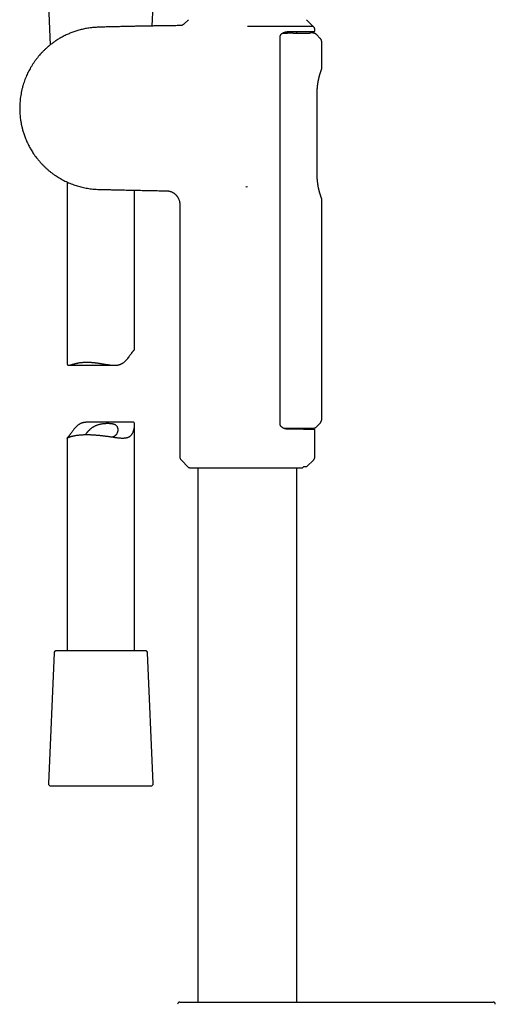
# Model space of a CAD drawing. Header units: millimetres. Extents: x 8 to 771, y 12 to 1627.
# Tile 44 of 93: x 88 to 193, y 1044 to 1263. Entities that reach past the tile are written whole.
import ezdxf

# ---------------------------------------------------------------- set-up
doc = ezdxf.new("R2010")
doc.units = ezdxf.units.MM

msp = doc.modelspace()

# ---------------------------------------------------------------- linework, layer by layer
at = {"color": 7, "linetype": 'Continuous', "lineweight": 30}
for p, q in [((94.14, 1266.18), (94.52, 1257.36)), ((117.17, 1261.55), (117.37, 1266.1)), ((125.16, 1262.96), (124.14, 1261.93)), ((152.85, 1261.46), (151.35, 1262.96)), ((138.26, 1261.42), (138.25, 1261.45)), ((153.25, 1260.55), (153.25, 1260.65)), ((145.55, 1173.11), (145.55, 1259.29)), ((146.11, 1260), (146.69, 1260)), ((146.69, 1260), (147.15, 1259.99)), ((149.2, 1260), (149.2, 1260.32)), ((152.76, 1260), (152.25, 1260.01)), ((154.41, 1258.81), (153.6, 1259.64)), ((154.75, 1252.17), (154.75, 1257.97)), ((153.74, 1228.42), (153.74, 1246.84)), ((98.25, 1226.94), (98.25, 1186.82)), ((137.96, 1225.9), (137.93, 1225.94)), ((137.96, 1225.9), (138.25, 1225.95)), ((113.25, 1189.77), (113.25, 1225.12)), ((123.25, 1222), (123.25, 1166.01)), ((154.75, 1174.32), (154.75, 1223.08)), ((98.6, 1186.28), (108.79, 1186.28)), ((112.9, 1173.63), (102.72, 1173.63)), ((153.55, 1172.61), (154.4, 1173.47)), ((113.25, 1122.95), (113.25, 1173.08)), ((149.15, 1172.32), (149.15, 1172.08)), ((150.74, 1172.32), (150.74, 1172.06)), ((151.05, 1172.06), (151.05, 1172.32)), ((153.25, 1166.01), (153.25, 1171.84)), ((98.25, 1170.13), (98.25, 1122.95)), ((123.55, 1165.31), (125.23, 1163.62)), ((151.45, 1163.8), (152.96, 1165.31)), ((125.44, 1163.54), (150.34, 1163.54)), ((127.3, 1163.54), (127.3, 1045)), ((149.2, 1045), (149.2, 1163.54)), ((150.56, 1163.62), (150.75, 1163.8)), ((150.75, 1163.8), (151.45, 1163.8)), ((101.7, 1122.95), (95.88, 1122.95)), ((115.62, 1122.95), (101.7, 1122.95)), ((95.38, 1122.47), (94.13, 1093.47)), ((117.38, 1093.47), (116.12, 1122.47)), ((94.63, 1092.95), (116.88, 1092.95))]:
    msp.add_line(p, q, dxfattribs=at)
for centre, radius, start, end in [((124.25, 1166.01), 1, 180, 225), ((152.25, 1166.01), 1, 315, 0), ((125.44, 1163.84), 0.3, 225, 270), ((95.88, 1122.45), 0.5, 90, 177.5187), ((115.62, 1122.45), 0.5, 2.4813, 90), ((94.63, 1093.45), 0.5, 177.5187, 270), ((116.88, 1093.45), 0.5, 270, 2.4813), ((123.26, 1044.5), 0.5, 90, 181), ((192.75, 1044.5), 0.5, 359, 90)]:
    msp.add_arc(centre, radius, start, end, dxfattribs=at)
for points, knots in [([(123.44, 1261.64), (123.19, 1261.64), (122.56, 1261.63), (121.57, 1261.62), (120.44, 1261.6), (119.29, 1261.59), (118.12, 1261.57), (116.98, 1261.55), (115.86, 1261.53), (114.77, 1261.51), (113.71, 1261.49), (112.67, 1261.47), (111.65, 1261.44), (110.66, 1261.42), (109.68, 1261.4), (108.73, 1261.38), (107.81, 1261.36), (107.01, 1261.34), (106.33, 1261.33), (105.77, 1261.31), (105.23, 1261.29), (104.69, 1261.26), (104.17, 1261.23), (103.64, 1261.18), (103.12, 1261.11), (102.6, 1261.03), (102.1, 1260.93), (101.61, 1260.82), (101.14, 1260.7), (100.68, 1260.57), (100.23, 1260.43), (99.78, 1260.28), (99.33, 1260.11), (98.9, 1259.94), (98.49, 1259.77), (98.06, 1259.57), (97.62, 1259.36), (97.17, 1259.12), (96.74, 1258.88), (96.34, 1258.65), (95.97, 1258.41), (95.62, 1258.18), (95.3, 1257.96), (95, 1257.74), (94.64, 1257.47), (94.22, 1257.13), (93.74, 1256.71), (93.26, 1256.26), (92.78, 1255.78), (92.34, 1255.31), (91.94, 1254.84), (91.57, 1254.38), (91.2, 1253.9), (90.85, 1253.4), (90.51, 1252.87), (90.19, 1252.35), (89.9, 1251.84), (89.64, 1251.33), (89.39, 1250.81), (89.15, 1250.26), (88.92, 1249.7), (88.72, 1249.12), (88.52, 1248.51), (88.34, 1247.86), (88.18, 1247.18), (88.04, 1246.5), (87.93, 1245.83), (87.85, 1245.17), (87.79, 1244.51), (87.76, 1243.86), (87.75, 1243.23), (87.76, 1242.61), (87.8, 1242.01), (87.85, 1241.42), (87.91, 1240.91), (87.98, 1240.47), (88.04, 1240.11), (88.11, 1239.75), (88.18, 1239.4), (88.27, 1239.04), (88.36, 1238.67), (88.46, 1238.29), (88.59, 1237.89), (88.72, 1237.46), (88.88, 1237.02), (89.06, 1236.56), (89.26, 1236.08), (89.48, 1235.59), (89.72, 1235.12), (89.95, 1234.68), (90.18, 1234.27), (90.43, 1233.86), (90.7, 1233.43), (90.99, 1233), (91.31, 1232.55), (91.67, 1232.1), (92.04, 1231.64), (92.44, 1231.18), (92.87, 1230.73), (93.31, 1230.29), (93.77, 1229.86), (94.25, 1229.45), (94.75, 1229.05), (95.27, 1228.66), (95.79, 1228.3), (96.29, 1227.98), (96.78, 1227.7), (97.28, 1227.42), (97.8, 1227.15), (98.34, 1226.9), (98.89, 1226.66), (99.45, 1226.44), (99.99, 1226.25), (100.52, 1226.08), (101.07, 1225.92), (101.63, 1225.77), (102.21, 1225.65), (102.8, 1225.54), (103.4, 1225.45), (104.04, 1225.38), (104.72, 1225.33), (105.44, 1225.3), (106.17, 1225.28), (106.91, 1225.26), (107.73, 1225.25), (108.65, 1225.23), (109.65, 1225.2), (110.79, 1225.18), (112.07, 1225.15), (113.47, 1225.12), (114.91, 1225.09), (116.36, 1225.06), (117.84, 1225.03), (119.16, 1225.01), (119.98, 1225), (120.3, 1225)], [0, 0, 0, 0, 0.0086037, 0.0211343, 0.0334383, 0.0468989, 0.0600695, 0.0729472, 0.0855294, 0.097814, 0.1097996, 0.1214865, 0.1328769, 0.1441725, 0.155166, 0.1658602, 0.1762577, 0.1863582, 0.1928062, 0.1991202, 0.205298, 0.2113373, 0.2172326, 0.2229809, 0.2290873, 0.2350299, 0.2408148, 0.2464461, 0.2519272, 0.2572607, 0.2624494, 0.2679924, 0.2733657, 0.278572, 0.2836137, 0.288493, 0.2944714, 0.3001942, 0.3056649, 0.3108871, 0.3158641, 0.3205165, 0.3249381, 0.3291317, 0.3330998, 0.3401696, 0.3474031, 0.354799, 0.3623552, 0.3700691, 0.3766167, 0.3832778, 0.3900594, 0.3969699, 0.4040188, 0.411217, 0.4175151, 0.4239417, 0.4305078, 0.4372259, 0.4441056, 0.4510092, 0.457869, 0.4658205, 0.4737006, 0.4814897, 0.4891711, 0.4967306, 0.5041562, 0.5114382, 0.5185695, 0.525544, 0.5323562, 0.5390012, 0.5454744, 0.549726, 0.5538973, 0.5579873, 0.5619956, 0.5660762, 0.5703292, 0.5748258, 0.5795659, 0.5845499, 0.589875, 0.595453, 0.601284, 0.6073684, 0.6137064, 0.6188645, 0.6241796, 0.6296516, 0.6352804, 0.641066, 0.6473732, 0.6538561, 0.6605142, 0.6673469, 0.6743536, 0.6815337, 0.6884618, 0.6955429, 0.7027767, 0.710163, 0.7177021, 0.723937, 0.7302806, 0.7367387, 0.743317, 0.7500214, 0.7568556, 0.7638213, 0.7700259, 0.7763346, 0.7827498, 0.7892742, 0.7959112, 0.8026646, 0.8095387, 0.8165243, 0.8244911, 0.832581, 0.8407912, 0.8491142, 0.8575404, 0.8687227, 0.8800667, 0.8915655, 0.9071942, 0.9230712, 0.9391999, 0.9555888, 0.972248, 0.9891889, 1, 1, 1, 1]), ([(124.14, 1261.93), (124.11, 1261.91), (124.05, 1261.85), (123.94, 1261.78), (123.82, 1261.72), (123.7, 1261.68), (123.57, 1261.65), (123.49, 1261.64), (123.44, 1261.64)], [0, 0, 0, 0, 0.1643488, 0.331465, 0.5, 0.668535, 0.8356512, 1, 1, 1, 1]), ([(152.85, 1261.45), (152.85, 1261.45), (152.85, 1261.45), (152.83, 1261.45), (152.78, 1261.45), (152.71, 1261.45), (152.61, 1261.45), (152.49, 1261.45), (152.33, 1261.46), (152.16, 1261.46), (151.95, 1261.46), (151.73, 1261.46), (151.49, 1261.46), (151.22, 1261.45), (150.93, 1261.45), (150.61, 1261.45), (150.27, 1261.45), (149.9, 1261.45), (149.52, 1261.45), (149.12, 1261.46), (148.71, 1261.46), (148.28, 1261.46), (147.83, 1261.45), (147.38, 1261.45), (146.91, 1261.45), (146.42, 1261.45), (145.91, 1261.45), (145.39, 1261.45), (144.86, 1261.45), (144.31, 1261.45), (143.75, 1261.45), (143.18, 1261.45), (142.61, 1261.45), (142.03, 1261.45), (141.44, 1261.44), (140.84, 1261.44), (140.24, 1261.44), (139.62, 1261.45), (139.09, 1261.45), (138.63, 1261.45), (138.38, 1261.45), (138.25, 1261.45)], [0, 0, 0, 0, 0.009877, 0.036225, 0.062618, 0.089149, 0.115726, 0.142835, 0.169992, 0.1973, 0.224659, 0.250982, 0.27735, 0.303849, 0.330394, 0.357469, 0.384597, 0.411881, 0.439218, 0.465428, 0.491724, 0.518062, 0.544484, 0.570262, 0.596083, 0.622247, 0.648411, 0.674767, 0.701123, 0.727832, 0.754585, 0.780688, 0.80683, 0.833309, 0.859787, 0.886466, 0.913146, 0.940203, 0.967312, 0.983651, 1, 1, 1, 1]), ([(153.25, 1260.65), (153.25, 1260.69), (153.25, 1260.76), (153.23, 1260.87), (153.2, 1260.98), (153.15, 1261.09), (153.1, 1261.2), (153.02, 1261.29), (152.94, 1261.38), (152.87, 1261.43), (152.84, 1261.46)], [0, 0, 0, 0, 0.1141356, 0.2327133, 0.355219, 0.4810011, 0.6092818, 0.7391806, 0.8697468, 1, 1, 1, 1]), ([(153.05, 1260.35), (153.08, 1260.36), (153.12, 1260.36), (153.16, 1260.39), (153.2, 1260.41), (153.22, 1260.44), (153.25, 1260.49), (153.25, 1260.53), (153.25, 1260.55)], [0, 0, 0, 0, 0.239145, 0.367949, 0.499551, 0.631219, 0.760216, 1, 1, 1, 1]), ([(145.55, 1259.29), (145.55, 1259.32), (145.56, 1259.39), (145.59, 1259.48), (145.63, 1259.56), (145.68, 1259.63), (145.73, 1259.7), (145.79, 1259.76), (145.86, 1259.83), (145.95, 1259.9), (146.06, 1259.97), (146.16, 1260.03), (146.26, 1260.08), (146.34, 1260.12), (146.41, 1260.15), (146.47, 1260.17), (146.54, 1260.2), (146.61, 1260.22), (146.7, 1260.24), (146.81, 1260.27), (146.94, 1260.29), (147.07, 1260.3), (147.16, 1260.3), (147.21, 1260.31)], [0, 0, 0, 0, 0.042933, 0.083686, 0.12193, 0.157436, 0.200592, 0.238374, 0.276007, 0.335649, 0.396752, 0.457663, 0.513112, 0.550619, 0.587432, 0.624161, 0.659208, 0.694836, 0.737405, 0.796858, 0.863349, 0.931151, 1, 1, 1, 1]), ([(147.18, 1260.3), (147.36, 1260.3), (147.72, 1260.31), (148.22, 1260.31), (148.71, 1260.32), (149.18, 1260.32), (149.6, 1260.32), (149.98, 1260.33), (150.33, 1260.33), (150.65, 1260.33), (150.96, 1260.34), (151.24, 1260.34), (151.51, 1260.34), (151.76, 1260.34), (151.98, 1260.34), (152.19, 1260.35), (152.37, 1260.35), (152.54, 1260.35), (152.68, 1260.35), (152.79, 1260.35), (152.89, 1260.35), (152.96, 1260.35), (153.02, 1260.35), (153.05, 1260.35), (153.05, 1260.35), (153.06, 1260.35)], [0, 0, 0, 0, 0.049434, 0.098711, 0.147933, 0.197203, 0.246625, 0.288972, 0.331187, 0.373332, 0.415473, 0.457675, 0.500001, 0.542348, 0.584562, 0.626708, 0.668849, 0.71105, 0.753376, 0.79459, 0.835681, 0.876708, 0.917731, 0.95881, 1, 1, 1, 1]), ([(148.42, 1259.99), (148.48, 1259.99), (148.63, 1260), (148.88, 1260), (149.2, 1260), (149.57, 1260), (149.98, 1260), (150.41, 1260), (150.85, 1260), (151.19, 1260), (151.44, 1260), (151.59, 1260), (151.73, 1260), (151.85, 1260), (151.95, 1260), (152.04, 1260), (152.14, 1260), (152.22, 1260.01), (152.27, 1260.01), (152.25, 1260.01), (152.25, 1260.01)], [0, 0, 0, 0, 0.0255094, 0.0615474, 0.1081135, 0.1652068, 0.2328263, 0.310971, 0.3996395, 0.4988302, 0.5470237, 0.5937813, 0.639103, 0.6829888, 0.7254387, 0.7664525, 0.8060305, 0.9074424, 0.9980012, 1, 1, 1, 1]), ([(153.6, 1259.64), (153.56, 1259.67), (153.49, 1259.74), (153.35, 1259.83), (153.21, 1259.91), (153.06, 1259.96), (152.91, 1259.99), (152.81, 1259.99), (152.76, 1260)], [0, 0, 0, 0, 0.168062, 0.339033, 0.511453, 0.683782, 0.854487, 1, 1, 1, 1]), ([(154.75, 1257.97), (154.75, 1258.01), (154.75, 1258.09), (154.73, 1258.2), (154.71, 1258.32), (154.67, 1258.43), (154.62, 1258.53), (154.56, 1258.64), (154.49, 1258.73), (154.43, 1258.79), (154.41, 1258.81)], [0, 0, 0, 0, 0.1229465, 0.2476497, 0.3735498, 0.5000536, 0.6265503, 0.7524297, 0.877099, 1, 1, 1, 1]), ([(154.6, 1251.61), (154.61, 1251.64), (154.64, 1251.71), (154.66, 1251.79), (154.69, 1251.85), (154.7, 1251.88), (154.7, 1251.89), (154.7, 1251.89)], [0, 0, 0, 0, 0.191219, 0.393886, 0.596124, 0.79811, 1, 1, 1, 1]), ([(154.7, 1251.89), (154.71, 1251.94), (154.74, 1252.03), (154.75, 1252.12), (154.75, 1252.17)], [0, 0, 0, 0, 0.501812, 1, 1, 1, 1]), ([(153.74, 1246.84), (153.74, 1246.87), (153.74, 1246.96), (153.75, 1247.08), (153.75, 1247.19), (153.75, 1247.28), (153.75, 1247.35), (153.76, 1247.4), (153.76, 1247.43), (153.76, 1247.46), (153.76, 1247.5), (153.76, 1247.56), (153.77, 1247.63), (153.77, 1247.71), (153.78, 1247.81), (153.79, 1247.92), (153.8, 1248.08), (153.82, 1248.28), (153.85, 1248.51), (153.88, 1248.72), (153.91, 1248.91), (153.93, 1249.09), (153.96, 1249.24), (153.98, 1249.36), (154, 1249.46), (154.02, 1249.56), (154.04, 1249.66), (154.07, 1249.78), (154.1, 1249.91), (154.14, 1250.06), (154.17, 1250.21), (154.21, 1250.36), (154.25, 1250.5), (154.29, 1250.64), (154.33, 1250.79), (154.38, 1250.94), (154.43, 1251.09), (154.47, 1251.23), (154.52, 1251.37), (154.56, 1251.5), (154.59, 1251.57), (154.6, 1251.61)], [0, 0, 0, 0, 0.018647, 0.040022, 0.057921, 0.072391, 0.083462, 0.091154, 0.094713, 0.099276, 0.105585, 0.114265, 0.125315, 0.138733, 0.154522, 0.172693, 0.19327, 0.233861, 0.272316, 0.308326, 0.341908, 0.373074, 0.401828, 0.421811, 0.440435, 0.457889, 0.477615, 0.500903, 0.527777, 0.558263, 0.592383, 0.622313, 0.654597, 0.689246, 0.726274, 0.765698, 0.807539, 0.851829, 0.898617, 0.947972, 1, 1, 1, 1]), ([(154.6, 1223.64), (154.59, 1223.67), (154.57, 1223.73), (154.53, 1223.84), (154.5, 1223.95), (154.46, 1224.06), (154.42, 1224.17), (154.38, 1224.3), (154.35, 1224.42), (154.31, 1224.56), (154.27, 1224.68), (154.24, 1224.8), (154.21, 1224.91), (154.18, 1225.01), (154.16, 1225.09), (154.14, 1225.17), (154.12, 1225.25), (154.1, 1225.34), (154.07, 1225.46), (154.03, 1225.64), (153.99, 1225.86), (153.95, 1226.09), (153.91, 1226.33), (153.87, 1226.59), (153.83, 1226.88), (153.81, 1227.15), (153.78, 1227.39), (153.77, 1227.6), (153.76, 1227.79), (153.75, 1227.95), (153.75, 1228.09), (153.74, 1228.21), (153.74, 1228.31), (153.74, 1228.39), (153.74, 1228.42)], [0, 0, 0, 0, 0.043422, 0.084622, 0.123666, 0.160597, 0.195448, 0.228242, 0.264901, 0.29864, 0.329476, 0.357422, 0.38249, 0.4033, 0.421622, 0.438081, 0.454681, 0.471577, 0.488765, 0.530422, 0.57369, 0.614503, 0.657462, 0.702747, 0.750363, 0.800324, 0.836426, 0.870295, 0.901078, 0.928783, 0.948394, 0.966109, 0.98452, 1, 1, 1, 1]), ([(120.29, 1225), (120.37, 1225), (120.52, 1224.99), (120.73, 1224.96), (120.94, 1224.92), (121.13, 1224.87), (121.31, 1224.81), (121.49, 1224.74), (121.65, 1224.65), (121.82, 1224.56), (121.98, 1224.46), (122.13, 1224.34), (122.26, 1224.23), (122.37, 1224.12), (122.48, 1224.02), (122.57, 1223.9), (122.67, 1223.78), (122.77, 1223.64), (122.87, 1223.47), (122.97, 1223.28), (123.06, 1223.06), (123.14, 1222.82), (123.2, 1222.56), (123.25, 1222.29), (123.25, 1222.1), (123.25, 1222)], [0, 0, 0, 0, 0.0484409, 0.095318, 0.1403314, 0.18321, 0.223715, 0.2616417, 0.3036431, 0.3442869, 0.384513, 0.4242304, 0.4633544, 0.4954493, 0.5270363, 0.5580779, 0.5908789, 0.6283024, 0.6702229, 0.7164451, 0.7667029, 0.8206519, 0.8778657, 0.9378396, 1, 1, 1, 1]), ([(154.7, 1223.37), (154.7, 1223.37), (154.7, 1223.37), (154.69, 1223.4), (154.67, 1223.46), (154.64, 1223.54), (154.61, 1223.61), (154.6, 1223.64)], [0, 0, 0, 0, 0.192043, 0.396234, 0.600862, 0.806126, 1, 1, 1, 1]), ([(154.75, 1223.09), (154.75, 1223.13), (154.74, 1223.23), (154.71, 1223.32), (154.7, 1223.36)], [0, 0, 0, 0, 0.498225, 1, 1, 1, 1]), ([(98.25, 1186.82), (98.25, 1186.81), (98.25, 1186.78), (98.26, 1186.71), (98.26, 1186.63), (98.27, 1186.56), (98.29, 1186.49), (98.31, 1186.44), (98.34, 1186.39), (98.37, 1186.36), (98.41, 1186.33), (98.45, 1186.3), (98.49, 1186.29), (98.55, 1186.28), (98.6, 1186.28), (98.67, 1186.28), (98.76, 1186.29), (98.86, 1186.31), (98.96, 1186.33), (99.08, 1186.37), (99.21, 1186.4), (99.35, 1186.44), (99.49, 1186.49), (99.64, 1186.53), (99.81, 1186.58), (99.98, 1186.63), (100.16, 1186.67), (100.35, 1186.72), (100.55, 1186.76), (100.76, 1186.8), (100.97, 1186.84), (101.2, 1186.88), (101.45, 1186.91), (101.71, 1186.93), (101.98, 1186.95), (102.25, 1186.97), (102.54, 1186.97), (102.83, 1186.97), (103.13, 1186.97), (103.43, 1186.95), (103.71, 1186.93), (103.98, 1186.91), (104.25, 1186.88), (104.53, 1186.85), (104.81, 1186.81), (105.09, 1186.77), (105.37, 1186.73), (105.66, 1186.68), (105.95, 1186.63), (106.24, 1186.58), (106.54, 1186.53), (106.83, 1186.48), (107.12, 1186.44), (107.42, 1186.39), (107.71, 1186.35), (108.03, 1186.32), (108.37, 1186.29), (108.66, 1186.28), (108.9, 1186.28), (109.08, 1186.28), (109.25, 1186.3), (109.42, 1186.31), (109.59, 1186.34), (109.75, 1186.38), (109.91, 1186.42), (110.06, 1186.47), (110.22, 1186.53), (110.36, 1186.6), (110.51, 1186.68), (110.66, 1186.78), (110.82, 1186.89), (110.99, 1187.03), (111.15, 1187.18), (111.3, 1187.33), (111.45, 1187.49), (111.64, 1187.7), (111.82, 1187.94), (112, 1188.18), (112.14, 1188.37), (112.27, 1188.56), (112.4, 1188.75), (112.53, 1188.92), (112.65, 1189.08), (112.76, 1189.23), (112.85, 1189.34), (112.93, 1189.43), (112.98, 1189.49), (113.04, 1189.55), (113.08, 1189.6), (113.13, 1189.64), (113.16, 1189.68), (113.19, 1189.71), (113.22, 1189.73), (113.24, 1189.75), (113.25, 1189.76), (113.25, 1189.77), (113.25, 1189.77), (113.25, 1189.77)], [0, 0, 0, 0, 0.001926, 0.009767, 0.017667, 0.025566, 0.033587, 0.04163, 0.049378, 0.057146, 0.065045, 0.072944, 0.080908, 0.088873, 0.096955, 0.105049, 0.115796, 0.126566, 0.13748, 0.148395, 0.159379, 0.170362, 0.181473, 0.192599, 0.203964, 0.215344, 0.226842, 0.23834, 0.249903, 0.261466, 0.273156, 0.284864, 0.297485, 0.310132, 0.322987, 0.335843, 0.348816, 0.361788, 0.374986, 0.388215, 0.399541, 0.410885, 0.42237, 0.433854, 0.445413, 0.456972, 0.468668, 0.480381, 0.4924, 0.504438, 0.516614, 0.52879, 0.541043, 0.553296, 0.565703, 0.578134, 0.593674, 0.609361, 0.617248, 0.625135, 0.633109, 0.641099, 0.648867, 0.656652, 0.664585, 0.672517, 0.680537, 0.688558, 0.696734, 0.70493, 0.715746, 0.726592, 0.737574, 0.748556, 0.759592, 0.770627, 0.79288, 0.805967, 0.819064, 0.832201, 0.845357, 0.85878, 0.872249, 0.885886, 0.89959, 0.908261, 0.916949, 0.925768, 0.934586, 0.943474, 0.952363, 0.961379, 0.970412, 0.979082, 0.987765, 0.996535, 1, 1, 1, 1]), ([(102.72, 1173.63), (102.68, 1173.63), (102.58, 1173.63), (102.43, 1173.62), (102.26, 1173.61), (102.09, 1173.59), (101.92, 1173.56), (101.76, 1173.53), (101.6, 1173.48), (101.44, 1173.43), (101.29, 1173.37), (101.14, 1173.3), (101, 1173.22), (100.85, 1173.12), (100.68, 1173.01), (100.52, 1172.87), (100.36, 1172.73), (100.2, 1172.57), (100.06, 1172.41), (99.87, 1172.2), (99.69, 1171.97), (99.51, 1171.72), (99.37, 1171.53), (99.23, 1171.34), (99.1, 1171.16), (98.98, 1170.98), (98.86, 1170.82), (98.75, 1170.67), (98.65, 1170.56), (98.58, 1170.47), (98.52, 1170.41), (98.47, 1170.35), (98.42, 1170.3), (98.38, 1170.26), (98.34, 1170.22), (98.31, 1170.19), (98.29, 1170.17), (98.27, 1170.15), (98.26, 1170.14), (98.25, 1170.13), (98.25, 1170.13), (98.25, 1170.13)], [0, 0, 0, 0, 0.01261, 0.032956, 0.053526, 0.074136, 0.094176, 0.11426, 0.134724, 0.155187, 0.175877, 0.196567, 0.217661, 0.238802, 0.266707, 0.294684, 0.323015, 0.351347, 0.379815, 0.408284, 0.46569, 0.49945, 0.533237, 0.567125, 0.601064, 0.635693, 0.670439, 0.705619, 0.740972, 0.763339, 0.785752, 0.808502, 0.831252, 0.85418, 0.877109, 0.900369, 0.923671, 0.946037, 0.968436, 0.99106, 1, 1, 1, 1]), ([(101.59, 1170.86), (101.67, 1170.87), (101.84, 1170.88), (102.1, 1170.89), (102.37, 1170.89), (102.64, 1170.89), (102.92, 1170.89), (103.21, 1170.89), (103.51, 1170.88), (103.8, 1170.87), (104.1, 1170.85), (104.39, 1170.83), (104.69, 1170.81), (104.99, 1170.78), (105.29, 1170.76), (105.6, 1170.72), (105.91, 1170.69), (106.21, 1170.65), (106.52, 1170.62), (106.82, 1170.58), (107.12, 1170.54), (107.42, 1170.49), (107.72, 1170.45), (108.02, 1170.41), (108.31, 1170.37), (108.6, 1170.32), (108.89, 1170.28), (109.17, 1170.25), (109.45, 1170.21), (109.73, 1170.18), (110, 1170.16), (110.26, 1170.14), (110.52, 1170.13), (110.74, 1170.13), (110.92, 1170.14), (111.08, 1170.15), (111.23, 1170.17), (111.38, 1170.19), (111.52, 1170.22), (111.66, 1170.25), (111.79, 1170.3), (111.91, 1170.35), (112.03, 1170.41), (112.14, 1170.47), (112.25, 1170.55), (112.35, 1170.63), (112.44, 1170.72), (112.53, 1170.82), (112.61, 1170.92), (112.71, 1171.06), (112.8, 1171.24), (112.9, 1171.46), (112.99, 1171.68), (113.06, 1171.92), (113.13, 1172.15), (113.18, 1172.38), (113.22, 1172.6), (113.24, 1172.82), (113.25, 1172.98), (113.25, 1173.1), (113.25, 1173.19), (113.24, 1173.27), (113.23, 1173.34), (113.22, 1173.41), (113.19, 1173.46), (113.17, 1173.51), (113.14, 1173.55), (113.1, 1173.58), (113.06, 1173.6), (113.01, 1173.62), (112.96, 1173.62), (112.92, 1173.63), (112.9, 1173.63), (112.9, 1173.63)], [0, 0, 0, 0, 0.015428, 0.030883, 0.046547, 0.062211, 0.077988, 0.093765, 0.10976, 0.125785, 0.141213, 0.156668, 0.172325, 0.187983, 0.203749, 0.219516, 0.23549, 0.251491, 0.267167, 0.282869, 0.298768, 0.314667, 0.330671, 0.346675, 0.362881, 0.379115, 0.395334, 0.411582, 0.428073, 0.444563, 0.461192, 0.477821, 0.49473, 0.511686, 0.522801, 0.533931, 0.545192, 0.556452, 0.567788, 0.579125, 0.59061, 0.602118, 0.613234, 0.624373, 0.635687, 0.647002, 0.658413, 0.669824, 0.681416, 0.693031, 0.71234, 0.731705, 0.751182, 0.770685, 0.790407, 0.810151, 0.829979, 0.84985, 0.8695, 0.879442, 0.889384, 0.899399, 0.909414, 0.919583, 0.92978, 0.939604, 0.949451, 0.959466, 0.969481, 0.979578, 0.989676, 0.999922, 1, 1, 1, 1]), ([(102.33, 1170.89), (102.35, 1170.92), (102.39, 1170.98), (102.47, 1171.08), (102.56, 1171.19), (102.65, 1171.3), (102.75, 1171.42), (102.85, 1171.54), (102.97, 1171.66), (103.08, 1171.79), (103.21, 1171.91), (103.34, 1172.04), (103.47, 1172.16), (103.62, 1172.28), (103.77, 1172.4), (103.93, 1172.51), (104.1, 1172.63), (104.28, 1172.73), (104.48, 1172.84), (104.71, 1172.94), (104.96, 1173.05), (105.23, 1173.13), (105.51, 1173.21), (105.78, 1173.27), (106.06, 1173.32), (106.34, 1173.35), (106.62, 1173.38), (106.89, 1173.4), (107.16, 1173.4), (107.42, 1173.4), (107.67, 1173.4), (107.91, 1173.38), (108.15, 1173.35), (108.37, 1173.31), (108.57, 1173.26), (108.75, 1173.2), (108.9, 1173.12), (109.04, 1173.03), (109.16, 1172.93), (109.26, 1172.81), (109.34, 1172.68), (109.41, 1172.55), (109.45, 1172.41), (109.48, 1172.28), (109.5, 1172.15), (109.5, 1172.03), (109.5, 1171.9), (109.49, 1171.76), (109.48, 1171.63), (109.45, 1171.5), (109.4, 1171.35), (109.34, 1171.18), (109.25, 1171.01), (109.16, 1170.87), (109.07, 1170.77), (109, 1170.7), (108.92, 1170.63), (108.83, 1170.57), (108.74, 1170.51), (108.64, 1170.46), (108.54, 1170.41), (108.45, 1170.38), (108.4, 1170.36), (108.38, 1170.35)], [0, 0, 0, 0, 0.011166, 0.025167, 0.0392, 0.053426, 0.067652, 0.081967, 0.096282, 0.110765, 0.125267, 0.139928, 0.154612, 0.169371, 0.184158, 0.199298, 0.214477, 0.22979, 0.245155, 0.264241, 0.283586, 0.303069, 0.322837, 0.341926, 0.361293, 0.3808, 0.40059, 0.419676, 0.439014, 0.458479, 0.478205, 0.49805, 0.518187, 0.538475, 0.559078, 0.578419, 0.598055, 0.617843, 0.637933, 0.656813, 0.675906, 0.695097, 0.71448, 0.729589, 0.744729, 0.759956, 0.77521, 0.790754, 0.806322, 0.821966, 0.837636, 0.859845, 0.882286, 0.904863, 0.916297, 0.927755, 0.938857, 0.949984, 0.961313, 0.972642, 0.984084, 0.995527, 1, 1, 1, 1]), ([(154.4, 1173.47), (154.43, 1173.49), (154.48, 1173.55), (154.55, 1173.65), (154.61, 1173.75), (154.66, 1173.86), (154.7, 1173.97), (154.73, 1174.08), (154.75, 1174.2), (154.75, 1174.28), (154.75, 1174.32)], [0, 0, 0, 0, 0.1228582, 0.2475221, 0.3734222, 0.4999525, 0.6264891, 0.7524075, 0.8771015, 1, 1, 1, 1]), ([(147.21, 1172.09), (147.16, 1172.09), (147.07, 1172.1), (146.94, 1172.11), (146.81, 1172.13), (146.7, 1172.16), (146.59, 1172.19), (146.49, 1172.22), (146.38, 1172.26), (146.28, 1172.31), (146.18, 1172.36), (146.09, 1172.41), (146.01, 1172.46), (145.94, 1172.51), (145.88, 1172.56), (145.82, 1172.61), (145.76, 1172.66), (145.71, 1172.72), (145.66, 1172.79), (145.62, 1172.86), (145.59, 1172.93), (145.57, 1172.98), (145.55, 1173.05), (145.55, 1173.09), (145.55, 1173.11)], [0, 0, 0, 0, 0.069268, 0.137382, 0.204092, 0.263548, 0.312858, 0.366904, 0.424252, 0.486285, 0.534143, 0.586407, 0.632357, 0.669648, 0.708506, 0.744007, 0.780514, 0.817996, 0.85282, 0.895738, 0.919685, 0.945083, 0.971858, 1, 1, 1, 1]), ([(146.25, 1172.32), (146.39, 1172.32), (146.68, 1172.32), (147.13, 1172.32), (147.59, 1172.32), (148.03, 1172.32), (148.46, 1172.32), (148.88, 1172.32), (149.28, 1172.32), (149.67, 1172.32), (150.03, 1172.32), (150.38, 1172.32), (150.7, 1172.32), (151, 1172.32), (151.29, 1172.32), (151.55, 1172.32), (151.79, 1172.32), (152.01, 1172.32), (152.2, 1172.32), (152.37, 1172.32), (152.52, 1172.32), (152.64, 1172.32), (152.73, 1172.32), (152.79, 1172.32), (152.83, 1172.32), (152.84, 1172.32), (152.84, 1172.32)], [0, 0, 0, 0, 0.03482, 0.077171, 0.119313, 0.161311, 0.203229, 0.245135, 0.287782, 0.330031, 0.371956, 0.413633, 0.455139, 0.49655, 0.538716, 0.580647, 0.622429, 0.66415, 0.705895, 0.747753, 0.790334, 0.832572, 0.874561, 0.916399, 0.958181, 1, 1, 1, 1]), ([(153.06, 1172.04), (153.05, 1172.04), (153.05, 1172.04), (153, 1172.05), (152.92, 1172.05), (152.82, 1172.05), (152.69, 1172.05), (152.54, 1172.05), (152.37, 1172.05), (152.19, 1172.05), (151.98, 1172.05), (151.76, 1172.06), (151.51, 1172.06), (151.24, 1172.06), (150.96, 1172.06), (150.65, 1172.07), (150.33, 1172.07), (149.98, 1172.07), (149.62, 1172.07), (149.25, 1172.08), (148.87, 1172.08), (148.47, 1172.08), (148.06, 1172.09), (147.63, 1172.09), (147.33, 1172.09), (147.18, 1172.1)], [0, 0, 0, 0, 0.0494361, 0.0987149, 0.1479361, 0.1972027, 0.2466171, 0.2889641, 0.3311781, 0.3733234, 0.4154644, 0.4576659, 0.4999921, 0.5423393, 0.5845536, 0.6266992, 0.6688405, 0.7110423, 0.7533688, 0.7945781, 0.8356666, 0.8766936, 0.9177185, 0.9588009, 1, 1, 1, 1]), ([(152.84, 1172.32), (152.85, 1172.32), (152.88, 1172.32), (152.93, 1172.32), (152.96, 1172.33), (152.99, 1172.33), (153.01, 1172.33), (153.05, 1172.34), (153.09, 1172.35), (153.15, 1172.37), (153.22, 1172.39), (153.3, 1172.43), (153.38, 1172.48), (153.47, 1172.54), (153.52, 1172.59), (153.55, 1172.61)], [0, 0, 0, 0, 0.068035, 0.123423, 0.165952, 0.195611, 0.226307, 0.270897, 0.330593, 0.405495, 0.495605, 0.600751, 0.720485, 0.853991, 1, 1, 1, 1]), ([(153.25, 1171.84), (153.25, 1171.87), (153.25, 1171.91), (153.22, 1171.96), (153.2, 1171.99), (153.16, 1172.01), (153.12, 1172.04), (153.08, 1172.04), (153.05, 1172.04)], [0, 0, 0, 0, 0.239796, 0.368799, 0.500473, 0.632077, 0.760878, 1, 1, 1, 1]), ([(98.25, 1170.13), (98.25, 1170.13), (98.26, 1170.13), (98.27, 1170.14), (98.31, 1170.16), (98.36, 1170.19), (98.4, 1170.21), (98.46, 1170.23), (98.52, 1170.26), (98.6, 1170.29), (98.68, 1170.33), (98.77, 1170.36), (98.87, 1170.4), (98.99, 1170.44), (99.13, 1170.48), (99.27, 1170.52), (99.43, 1170.56), (99.61, 1170.6), (99.79, 1170.64), (99.98, 1170.68), (100.22, 1170.72), (100.5, 1170.76), (100.84, 1170.8), (101.2, 1170.84), (101.46, 1170.86), (101.59, 1170.86)], [0, 0, 0, 0, 0.003561, 0.063054, 0.12313, 0.15798, 0.192877, 0.228108, 0.263339, 0.298743, 0.334147, 0.369878, 0.405652, 0.447349, 0.489113, 0.531396, 0.573679, 0.616244, 0.658809, 0.701918, 0.745103, 0.80819, 0.871781, 0.935629, 1, 1, 1, 1]), ([(150.34, 1163.54), (150.35, 1163.54), (150.37, 1163.54), (150.42, 1163.54), (150.47, 1163.56), (150.52, 1163.59), (150.55, 1163.61), (150.56, 1163.62)], [0, 0, 0, 0, 0.104878, 0.33045, 0.562688, 0.77818, 1, 1, 1, 1]), ([(123.26, 1045), (123.26, 1045), (123.26, 1045), (123.29, 1045), (123.34, 1045), (123.41, 1045), (123.51, 1045), (123.62, 1045), (123.72, 1045), (123.76, 1045)], [0, 0, 0, 0, 0.119995, 0.266656, 0.413319, 0.559984, 0.706652, 0.853324, 1, 1, 1, 1]), ([(123.76, 1045), (123.77, 1045), (123.77, 1045), (123.8, 1045), (123.84, 1045), (123.88, 1045), (123.94, 1045), (124.02, 1045), (124.1, 1045), (124.2, 1045), (124.3, 1045), (124.41, 1045), (124.54, 1045), (124.67, 1045), (124.84, 1045), (125.03, 1045), (125.26, 1045), (125.5, 1045), (125.76, 1045), (126.04, 1045), (126.36, 1045), (126.72, 1045), (127.12, 1045), (127.54, 1045), (127.96, 1045), (128.37, 1045), (128.78, 1045), (129.2, 1045), (129.63, 1045), (130.07, 1045), (130.49, 1045), (130.88, 1045), (131.24, 1045), (131.61, 1045), (131.99, 1045), (132.37, 1045), (132.76, 1045), (133.17, 1045), (133.58, 1045), (134, 1045), (134.42, 1045), (134.84, 1045), (135.27, 1045), (135.74, 1045), (136.25, 1045), (136.82, 1045), (137.39, 1045), (137.77, 1045), (137.96, 1045)], [0, 0, 0, 0, 0.018726, 0.037421, 0.056099, 0.074777, 0.09347, 0.112193, 0.131733, 0.149857, 0.167961, 0.186058, 0.204163, 0.22229, 0.240453, 0.264468, 0.288431, 0.312375, 0.336333, 0.360337, 0.384687, 0.413514, 0.442303, 0.471113, 0.499999, 0.524502, 0.548949, 0.573376, 0.597818, 0.622309, 0.646519, 0.665363, 0.684183, 0.702996, 0.721818, 0.740664, 0.75955, 0.77935, 0.799112, 0.818857, 0.838602, 0.858365, 0.878165, 0.897172, 0.922879, 0.948559, 0.974253, 1, 1, 1, 1]), ([(137.96, 1045), (139.63, 1045), (142.97, 1045), (147.98, 1045), (152.99, 1045), (158, 1045), (163.01, 1045), (168.02, 1045), (173.03, 1045), (176.37, 1045), (178.04, 1045)], [0, 0, 0, 0, 0.125011, 0.250013, 0.375008, 0.5, 0.624992, 0.749987, 0.874989, 1, 1, 1, 1]), ([(178.04, 1045), (178.18, 1045), (178.46, 1045), (178.88, 1045), (179.29, 1045), (179.7, 1045), (180.11, 1045), (180.53, 1045), (180.94, 1045), (181.34, 1045), (181.73, 1045), (182.11, 1045), (182.5, 1045), (182.88, 1045), (183.29, 1045), (183.74, 1045), (184.22, 1045), (184.7, 1045), (185.16, 1045), (185.62, 1045), (186.09, 1045), (186.58, 1045), (187.08, 1045), (187.56, 1045), (188, 1045), (188.4, 1045), (188.76, 1045), (189.11, 1045), (189.44, 1045), (189.75, 1045), (190.02, 1045), (190.26, 1045), (190.47, 1045), (190.66, 1045), (190.85, 1045), (191.02, 1045), (191.19, 1045), (191.35, 1045), (191.49, 1045), (191.63, 1045), (191.75, 1045), (191.85, 1045), (191.95, 1045), (192.04, 1045), (192.12, 1045), (192.18, 1045), (192.23, 1045), (192.24, 1045), (192.24, 1045)], [0, 0, 0, 0, 0.018726, 0.037421, 0.056099, 0.074777, 0.09347, 0.112193, 0.131733, 0.149857, 0.167961, 0.186058, 0.204163, 0.22229, 0.240453, 0.264468, 0.288431, 0.312375, 0.336333, 0.360337, 0.384687, 0.413514, 0.442303, 0.471113, 0.499999, 0.524502, 0.548949, 0.573376, 0.597818, 0.622309, 0.646519, 0.665363, 0.684183, 0.702996, 0.721818, 0.740664, 0.75955, 0.77935, 0.799112, 0.818857, 0.838602, 0.858365, 0.878165, 0.897172, 0.922879, 0.948559, 0.974253, 1, 1, 1, 1]), ([(192.24, 1045), (192.29, 1045), (192.4, 1045), (192.52, 1045), (192.61, 1045), (192.69, 1045), (192.73, 1045), (192.75, 1045), (192.75, 1045), (192.74, 1045)], [0, 0, 0, 0, 0.160029, 0.320052, 0.480072, 0.640087, 0.800101, 0.960113, 1, 1, 1, 1])]:
    msp.add_open_spline(points, degree=3, knots=knots, dxfattribs=at)
msp.add_open_spline([(148.42, 1259.99), (148.29, 1259.99), (148.02, 1259.99), (147.59, 1259.99), (147.3, 1259.99), (147.15, 1259.99)], degree=3, dxfattribs=at)

doc.saveas('drawing.dxf')
